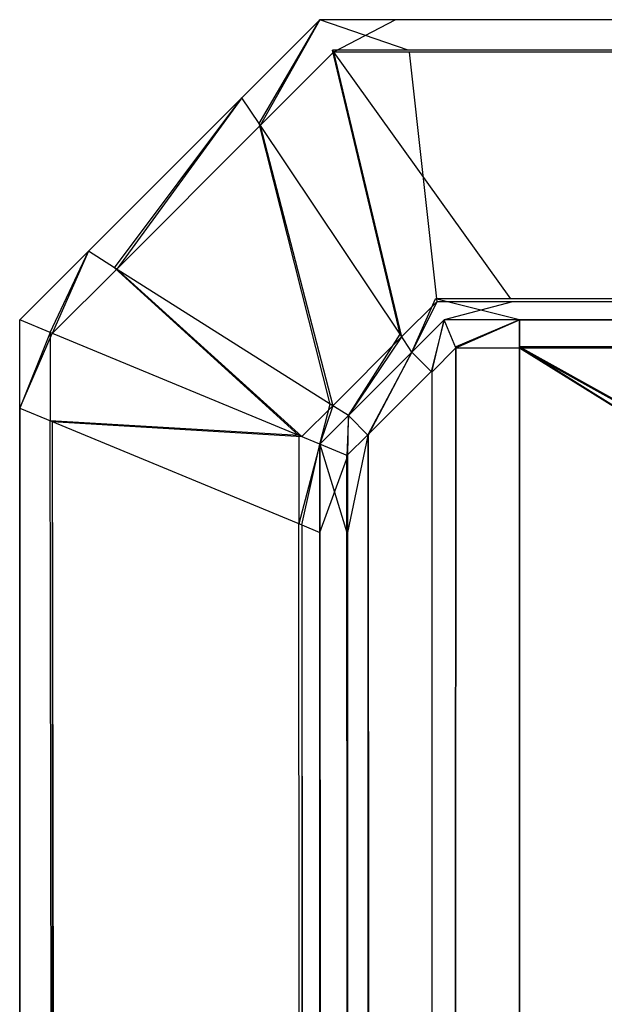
# Model space of a CAD drawing. Extents: x 0 to 1.6, y -0.5 to 0.
# Tile 55 of 192: x 0 to 0.00195, y -0.00328 to 0. Entities that reach past the tile are written whole.
import ezdxf

# ---------------------------------------------------------------- set-up
doc = ezdxf.new("R2010")
doc.units = 0
doc.layers.add('L65_ABDECKPL_0___REPLACEMTFOREM', color=7, linetype='CONTINUOUS')

msp = doc.modelspace()

# ---------------------------------------------------------------- linework, layer by layer
at = {"layer": 'L65_ABDECKPL_0___REPLACEMTFOREM', "color": 39}
for points, invisible_edges in [([(0.000801, -0.000352, 0.601814), (0.001, 0, 0.601706), (0.00074, -0.00026, 0.601706), (0.000801, -0.000352, 0.601814)], 13), ([(0.001, 0, 0.591698), (0.000797, -0.000346, 0.591597), (0.00074, -0.00026, 0.591698), (0.001, 0, 0.591698)], 13), ([(0.001, 0, 0.591836), (0.00074, -0.00026, 0.591698), (0.00074, -0.00026, 0.591836), (0.001, 0, 0.591836)], 13), ([(0.00074, -0.00026, 0.591698), (0.001, 0, 0.591836), (0.001, 0, 0.591698), (0.00074, -0.00026, 0.591698)], 14), ([(0.001, 0, 0.601706), (0.00074, -0.00026, 0.601527), (0.00074, -0.00026, 0.601706), (0.001, 0, 0.601706)], 13), ([(0.00074, -0.00026, 0.601527), (0.001, 0, 0.601706), (0.001, 0, 0.601527), (0.00074, -0.00026, 0.601527)], 14), ([(0.001, 0, 0.601527), (0.00074, -0.00026, 0.591836), (0.00074, -0.00026, 0.601527), (0.001, 0, 0.601527)], 13), ([(0.00074, -0.00026, 0.591836), (0.001, 0, 0.601527), (0.001, 0, 0.591836), (0.00074, -0.00026, 0.591836)], 14), ([(0.000797, -0.000346, 0.591597), (0.001, 0, 0.591698), (0.001042, -0.000101, 0.591597), (0.000797, -0.000346, 0.591597)], 14), ([(0.001, 0, 0.601706), (0.000801, -0.000352, 0.601814), (0.001045, -0.000108, 0.601814), (0.001, 0, 0.601706)], 14), ([(0.001, 0, 0.601706), (0.001252, 0, 0.601527), (0.001, 0, 0.601527), (0.001, 0, 0.601706)], 13), ([(0.001252, 0, 0.601527), (0.001, 0, 0.601706), (0.001252, 0, 0.601706), (0.001252, 0, 0.601527)], 14), ([(0.001, 0, 0.601527), (0.001252, 0, 0.591836), (0.001, 0, 0.591836), (0.001, 0, 0.601527)], 13), ([(0.001252, 0, 0.591836), (0.001, 0, 0.601527), (0.001252, 0, 0.601527), (0.001252, 0, 0.591836)], 14), ([(0.001045, -0.000108, 0.601814), (0.001252, 0, 0.601706), (0.001, 0, 0.601706), (0.001045, -0.000108, 0.601814)], 13), ([(0.001, 0, 0.591836), (0.001252, 0, 0.591698), (0.001, 0, 0.591698), (0.001, 0, 0.591836)], 13), ([(0.001252, 0, 0.591698), (0.001, 0, 0.591836), (0.001252, 0, 0.591836), (0.001252, 0, 0.591698)], 14), ([(0.001, 0, 0.591698), (0.001294, -0.000101, 0.591597), (0.001042, -0.000101, 0.591597), (0.001, 0, 0.591698)], 13), ([(0.001294, -0.000101, 0.591597), (0.001, 0, 0.591698), (0.001252, 0, 0.591698), (0.001294, -0.000101, 0.591597)], 14), ([(0.001252, 0, 0.601706), (0.001045, -0.000108, 0.601814), (0.001297, -0.000108, 0.601814), (0.001252, 0, 0.601706)], 14), ([(0.001252, 0, 0.601706), (0.573178, 0, 0.601527), (0.001252, 0, 0.601527), (0.001252, 0, 0.601706)], 13), ([(0.573178, 0, 0.601527), (0.001252, 0, 0.601706), (0.573178, 0, 0.601706), (0.573178, 0, 0.601527)], 14), ([(0.001252, 0, 0.601527), (0.573178, 0, 0.591836), (0.001252, 0, 0.591836), (0.001252, 0, 0.601527)], 13), ([(0.573178, 0, 0.591836), (0.001252, 0, 0.601527), (0.573178, 0, 0.601527), (0.573178, 0, 0.591836)], 14), ([(0.001297, -0.000108, 0.601814), (0.573178, 0, 0.601706), (0.001252, 0, 0.601706), (0.001297, -0.000108, 0.601814)], 13), ([(0.001252, 0, 0.591836), (0.573178, 0, 0.591698), (0.001252, 0, 0.591698), (0.001252, 0, 0.591836)], 13), ([(0.573178, 0, 0.591698), (0.001252, 0, 0.591836), (0.573178, 0, 0.591836), (0.573178, 0, 0.591698)], 14), ([(0.573178, 0, 0.591698), (0.001294, -0.000101, 0.591597), (0.001252, 0, 0.591698), (0.573178, 0, 0.591698)], 14), ([(0.001294, -0.000101, 0.591597), (0.573178, 0, 0.591698), (0.573136, -0.000101, 0.591597), (0.001294, -0.000101, 0.591597)], 13), ([(0.573178, 0, 0.601706), (0.001297, -0.000108, 0.601814), (0.573133, -0.000108, 0.601814), (0.573178, 0, 0.601706)], 14), ([(0.001042, -0.000101, 0.591597), (0.001267, -0.001048, 0.590767), (0.000797, -0.000346, 0.591597), (0.001042, -0.000101, 0.591597)], 13), ([(0.001272, -0.001057, 0.602647), (0.001045, -0.000108, 0.601814), (0.000801, -0.000352, 0.601814), (0.001272, -0.001057, 0.602647)], 13), ([(0.001267, -0.001048, 0.590767), (0.001042, -0.000101, 0.591597), (0.001385, -0.00093, 0.590767), (0.001267, -0.001048, 0.590767)], 14), ([(0.001042, -0.000101, 0.591597), (0.001636, -0.00093, 0.590767), (0.001385, -0.00093, 0.590767), (0.001042, -0.000101, 0.591597)], 13), ([(0.001636, -0.00093, 0.590767), (0.001042, -0.000101, 0.591597), (0.001294, -0.000101, 0.591597), (0.001636, -0.00093, 0.590767)], 14), ([(0.001045, -0.000108, 0.601814), (0.001272, -0.001057, 0.602647), (0.001389, -0.00094, 0.602647), (0.001045, -0.000108, 0.601814)], 14), ([(0.001389, -0.00094, 0.602647), (0.001297, -0.000108, 0.601814), (0.001045, -0.000108, 0.601814), (0.001389, -0.00094, 0.602647)], 13), ([(0.001294, -0.000101, 0.591597), (0.572794, -0.00093, 0.590767), (0.001636, -0.00093, 0.590767), (0.001294, -0.000101, 0.591597)], 13), ([(0.572794, -0.00093, 0.590767), (0.001294, -0.000101, 0.591597), (0.573136, -0.000101, 0.591597), (0.572794, -0.00093, 0.590767)], 14), ([(0.001641, -0.00094, 0.602647), (0.573133, -0.000108, 0.601814), (0.001297, -0.000108, 0.601814), (0.001641, -0.00094, 0.602647)], 13), ([(0.001297, -0.000108, 0.601814), (0.001389, -0.00094, 0.602647), (0.001641, -0.00094, 0.602647), (0.001297, -0.000108, 0.601814)], 14), ([(0.573133, -0.000108, 0.601814), (0.001641, -0.00094, 0.602647), (0.57279, -0.00094, 0.602647), (0.573133, -0.000108, 0.601814)], 14), ([(0.000323, -0.000831, 0.601814), (0.00074, -0.00026, 0.601706), (0.000229, -0.000771, 0.601706), (0.000323, -0.000831, 0.601814)], 13), ([(0.00074, -0.00026, 0.591698), (0.000316, -0.000827, 0.591597), (0.000229, -0.000771, 0.591698), (0.00074, -0.00026, 0.591698)], 13), ([(0.00074, -0.00026, 0.591836), (0.000229, -0.000771, 0.591698), (0.000229, -0.000771, 0.591836), (0.00074, -0.00026, 0.591836)], 13), ([(0.000229, -0.000771, 0.591698), (0.00074, -0.00026, 0.591836), (0.00074, -0.00026, 0.591698), (0.000229, -0.000771, 0.591698)], 14), ([(0.00074, -0.00026, 0.601706), (0.000229, -0.000771, 0.601527), (0.000229, -0.000771, 0.601706), (0.00074, -0.00026, 0.601706)], 13), ([(0.000229, -0.000771, 0.601527), (0.00074, -0.00026, 0.601706), (0.00074, -0.00026, 0.601527), (0.000229, -0.000771, 0.601527)], 14), ([(0.00074, -0.00026, 0.601527), (0.000229, -0.000771, 0.591836), (0.000229, -0.000771, 0.601527), (0.00074, -0.00026, 0.601527)], 13), ([(0.000229, -0.000771, 0.591836), (0.00074, -0.00026, 0.601527), (0.00074, -0.00026, 0.591836), (0.000229, -0.000771, 0.591836)], 14), ([(0.000316, -0.000827, 0.591597), (0.00074, -0.00026, 0.591698), (0.000797, -0.000346, 0.591597), (0.000316, -0.000827, 0.591597)], 14), ([(0.00074, -0.00026, 0.601706), (0.000323, -0.000831, 0.601814), (0.000801, -0.000352, 0.601814), (0.00074, -0.00026, 0.601706)], 14), ([(0.000797, -0.000346, 0.591597), (0.001034, -0.001281, 0.590767), (0.000316, -0.000827, 0.591597), (0.000797, -0.000346, 0.591597)], 13), ([(0.001043, -0.001286, 0.602647), (0.000801, -0.000352, 0.601814), (0.000323, -0.000831, 0.601814), (0.001043, -0.001286, 0.602647)], 13), ([(0.001034, -0.001281, 0.590767), (0.000797, -0.000346, 0.591597), (0.001267, -0.001048, 0.590767), (0.001034, -0.001281, 0.590767)], 14), ([(0.000801, -0.000352, 0.601814), (0.001043, -0.001286, 0.602647), (0.001272, -0.001057, 0.602647), (0.000801, -0.000352, 0.601814)], 14), ([(0.000229, -0.000771, 0.591836), (0, -0.001, 0.591698), (0, -0.001, 0.591836), (0.000229, -0.000771, 0.591836)], 13), ([(0, -0.001, 0.591698), (0.000229, -0.000771, 0.591836), (0.000229, -0.000771, 0.591698), (0, -0.001, 0.591698)], 14), ([(0.000229, -0.000771, 0.591698), (0.000101, -0.001042, 0.591597), (0, -0.001, 0.591698), (0.000229, -0.000771, 0.591698)], 13), ([(0.000108, -0.001045, 0.601814), (0.000229, -0.000771, 0.601706), (0, -0.001, 0.601706), (0.000108, -0.001045, 0.601814)], 13), ([(0.000229, -0.000771, 0.601706), (0, -0.001, 0.601527), (0, -0.001, 0.601706), (0.000229, -0.000771, 0.601706)], 13), ([(0, -0.001, 0.601527), (0.000229, -0.000771, 0.601706), (0.000229, -0.000771, 0.601527), (0, -0.001, 0.601527)], 14), ([(0.000229, -0.000771, 0.601527), (0, -0.001, 0.591836), (0, -0.001, 0.601527), (0.000229, -0.000771, 0.601527)], 13), ([(0, -0.001, 0.591836), (0.000229, -0.000771, 0.601527), (0.000229, -0.000771, 0.591836), (0, -0.001, 0.591836)], 14), ([(0.000101, -0.001042, 0.591597), (0.000229, -0.000771, 0.591698), (0.000316, -0.000827, 0.591597), (0.000101, -0.001042, 0.591597)], 14), ([(0.000229, -0.000771, 0.601706), (0.000108, -0.001045, 0.601814), (0.000323, -0.000831, 0.601814), (0.000229, -0.000771, 0.601706)], 14), ([(0.000316, -0.000827, 0.591597), (0.00093, -0.001385, 0.590767), (0.000101, -0.001042, 0.591597), (0.000316, -0.000827, 0.591597)], 13), ([(0.00094, -0.001389, 0.602647), (0.000323, -0.000831, 0.601814), (0.000108, -0.001045, 0.601814), (0.00094, -0.001389, 0.602647)], 13), ([(0.00093, -0.001385, 0.590767), (0.000316, -0.000827, 0.591597), (0.001034, -0.001281, 0.590767), (0.00093, -0.001385, 0.590767)], 14), ([(0.000323, -0.000831, 0.601814), (0.00094, -0.001389, 0.602647), (0.001043, -0.001286, 0.602647), (0.000323, -0.000831, 0.601814)], 14), ([(0.001385, -0.00093, 0.590767), (0.001306, -0.001108, 0.590697), (0.001267, -0.001048, 0.590767), (0.001385, -0.00093, 0.590767)], 13), ([(0.001306, -0.001108, 0.602707), (0.001389, -0.00094, 0.602647), (0.001272, -0.001057, 0.602647), (0.001306, -0.001108, 0.602707)], 13), ([(0.001306, -0.001108, 0.590697), (0.001385, -0.00093, 0.590767), (0.001414, -0.001, 0.590697), (0.001306, -0.001108, 0.590697)], 14), ([(0.001389, -0.00094, 0.602647), (0.001306, -0.001108, 0.602707), (0.001414, -0.001, 0.602707), (0.001389, -0.00094, 0.602647)], 14), ([(0.001385, -0.00093, 0.590767), (0.001665, -0.001, 0.590697), (0.001414, -0.001, 0.590697), (0.001385, -0.00093, 0.590767)], 13), ([(0.001665, -0.001, 0.590697), (0.001385, -0.00093, 0.590767), (0.001636, -0.00093, 0.590767), (0.001665, -0.001, 0.590697)], 14), ([(0.001414, -0.001, 0.602707), (0.001641, -0.00094, 0.602647), (0.001389, -0.00094, 0.602647), (0.001414, -0.001, 0.602707)], 13), ([(0.001641, -0.00094, 0.602647), (0.001414, -0.001, 0.602707), (0.001665, -0.001, 0.602707), (0.001641, -0.00094, 0.602647)], 14), ([(0.001636, -0.00093, 0.590767), (0.572765, -0.001, 0.590697), (0.001665, -0.001, 0.590697), (0.001636, -0.00093, 0.590767)], 13), ([(0.572765, -0.001, 0.590697), (0.001636, -0.00093, 0.590767), (0.572794, -0.00093, 0.590767), (0.572765, -0.001, 0.590697)], 14), ([(0.001665, -0.001, 0.602707), (0.57279, -0.00094, 0.602647), (0.001641, -0.00094, 0.602647), (0.001665, -0.001, 0.602707)], 13), ([(0.57279, -0.00094, 0.602647), (0.001665, -0.001, 0.602707), (0.572765, -0.001, 0.602707), (0.57279, -0.00094, 0.602647)], 14), ([(0, -0.001, 0.601706), (0, -0.001294, 0.601527), (0, -0.001294, 0.601706), (0, -0.001, 0.601706)], 13), ([(0, -0.001294, 0.601527), (0, -0.001, 0.601706), (0, -0.001, 0.601527), (0, -0.001294, 0.601527)], 14), ([(0, -0.001294, 0.601706), (0.000108, -0.001045, 0.601814), (0, -0.001, 0.601706), (0, -0.001294, 0.601706)], 14), ([(0.000101, -0.001042, 0.591597), (0, -0.001294, 0.591698), (0, -0.001, 0.591698), (0.000101, -0.001042, 0.591597)], 14), ([(0, -0.001, 0.601527), (0, -0.001294, 0.591836), (0, -0.001294, 0.601527), (0, -0.001, 0.601527)], 13), ([(0, -0.001294, 0.591836), (0, -0.001, 0.601527), (0, -0.001, 0.591836), (0, -0.001294, 0.591836)], 14), ([(0, -0.001, 0.591836), (0, -0.001294, 0.591698), (0, -0.001294, 0.591836), (0, -0.001, 0.591836)], 13), ([(0, -0.001294, 0.591698), (0, -0.001, 0.591836), (0, -0.001, 0.591698), (0, -0.001294, 0.591698)], 14), ([(0.00137, -0.001172, 0.602707), (0.001414, -0.001, 0.602707), (0.001306, -0.001108, 0.602707), (0.00137, -0.001172, 0.602707)], 13), ([(0.001414, -0.001, 0.590697), (0.001372, -0.001174, 0.590697), (0.001306, -0.001108, 0.590697), (0.001414, -0.001, 0.590697)], 13), ([(0.001414, -0.001, 0.602707), (0.00137, -0.001172, 0.602707), (0.001452, -0.00109, 0.602707), (0.001414, -0.001, 0.602707)], 14), ([(0.001372, -0.001174, 0.590697), (0.001414, -0.001, 0.590697), (0.001453, -0.001093, 0.590697), (0.001372, -0.001174, 0.590697)], 14), ([(0.001452, -0.00109, 0.602707), (0.001665, -0.001, 0.602707), (0.001414, -0.001, 0.602707), (0.001452, -0.00109, 0.602707)], 13), ([(0.001665, -0.001, 0.590697), (0.001453, -0.001093, 0.590697), (0.001414, -0.001, 0.590697), (0.001665, -0.001, 0.590697)], 13), ([(0.001665, -0.001, 0.602707), (0.001452, -0.00109, 0.602707), (0.001665, -0.00109, 0.602707), (0.001665, -0.001, 0.602707)], 14), ([(0.001453, -0.001093, 0.590697), (0.001665, -0.001, 0.590697), (0.001665, -0.001093, 0.590697), (0.001453, -0.001093, 0.590697)], 14), ([(0.572765, -0.00109, 0.602707), (0.001665, -0.001, 0.602707), (0.001665, -0.00109, 0.602707), (0.572765, -0.00109, 0.602707)], 13), ([(0.001665, -0.001, 0.602707), (0.572765, -0.00109, 0.602707), (0.572765, -0.001, 0.602707), (0.001665, -0.001, 0.602707)], 14), ([(0.572765, -0.001, 0.590697), (0.001665, -0.001093, 0.590697), (0.001665, -0.001, 0.590697), (0.572765, -0.001, 0.590697)], 13), ([(0.001665, -0.001093, 0.590697), (0.572765, -0.001, 0.590697), (0.572765, -0.001093, 0.590697), (0.001665, -0.001093, 0.590697)], 14), ([(0, -0.001294, 0.591698), (0.000101, -0.001042, 0.591597), (0.000101, -0.001336, 0.591597), (0, -0.001294, 0.591698)], 13), ([(0.000108, -0.001045, 0.601814), (0, -0.001294, 0.601706), (0.000108, -0.001339, 0.601814), (0.000108, -0.001045, 0.601814)], 13), ([(0.00093, -0.001385, 0.590767), (0.000101, -0.001336, 0.591597), (0.000101, -0.001042, 0.591597), (0.00093, -0.001385, 0.590767)], 14), ([(0.000108, -0.001339, 0.601814), (0.00094, -0.001389, 0.602647), (0.000108, -0.001045, 0.601814), (0.000108, -0.001339, 0.601814)], 14), ([(0.001267, -0.001048, 0.590767), (0.001095, -0.001319, 0.590697), (0.001034, -0.001281, 0.590767), (0.001267, -0.001048, 0.590767)], 13), ([(0.001095, -0.001319, 0.590697), (0.001267, -0.001048, 0.590767), (0.001306, -0.001108, 0.590697), (0.001095, -0.001319, 0.590697)], 14), ([(0.001095, -0.001319, 0.602707), (0.001272, -0.001057, 0.602647), (0.001043, -0.001286, 0.602647), (0.001095, -0.001319, 0.602707)], 13), ([(0.001272, -0.001057, 0.602647), (0.001095, -0.001319, 0.602707), (0.001306, -0.001108, 0.602707), (0.001272, -0.001057, 0.602647)], 14), ([(0.001159, -0.001383, 0.602707), (0.001306, -0.001108, 0.602707), (0.001095, -0.001319, 0.602707), (0.001159, -0.001383, 0.602707)], 13), ([(0.001306, -0.001108, 0.590697), (0.001161, -0.001385, 0.590697), (0.001095, -0.001319, 0.590697), (0.001306, -0.001108, 0.590697)], 13), ([(0.001306, -0.001108, 0.602707), (0.001159, -0.001383, 0.602707), (0.00137, -0.001172, 0.602707), (0.001306, -0.001108, 0.602707)], 14), ([(0.001161, -0.001385, 0.590697), (0.001306, -0.001108, 0.590697), (0.001372, -0.001174, 0.590697), (0.001161, -0.001385, 0.590697)], 14), ([(0.00137, -0.001172, 0.602707), (0.0014, -0.499858, 0.602707), (0.001452, -0.00109, 0.602707), (0.00137, -0.001172, 0.602707)], 13), ([(0.001403, -0.499856, 0.590697), (0.001372, -0.001174, 0.590697), (0.001453, -0.001093, 0.590697), (0.001403, -0.499856, 0.590697)], 13), ([(0.001452, -0.00109, 0.602707), (0.0014, -0.499858, 0.602707), (0.001452, -0.49991, 0.602707), (0.001452, -0.00109, 0.602707)], 10), ([(0.001403, -0.499856, 0.590697), (0.001453, -0.001093, 0.590697), (0.001453, -0.499907, 0.590697), (0.001403, -0.499856, 0.590697)], 10), ([(0.001452, -0.00109, 0.602707), (0.001452, -0.49991, 0.602707), (0.001665, -0.00109, 0.602707), (0.001452, -0.00109, 0.602707)], 13), ([(0.001665, -0.00109, 0.602707), (0.001452, -0.49991, 0.602707), (0.001616, -0.49991, 0.602707), (0.001665, -0.00109, 0.602707)], 10), ([(0.001453, -0.499907, 0.590697), (0.001453, -0.001093, 0.590697), (0.001665, -0.001093, 0.590697), (0.001453, -0.499907, 0.590697)], 13), ([(0.001453, -0.499907, 0.590697), (0.001665, -0.001093, 0.590697), (0.001616, -0.499907, 0.590697), (0.001453, -0.499907, 0.590697)], 10), ([(0.001665, -0.00109, 0.602707), (0.001616, -0.49991, 0.602707), (0.8, -0.49991, 0.602707), (0.001665, -0.00109, 0.602707)], 13), ([(0.001616, -0.499907, 0.590697), (0.001665, -0.001093, 0.590697), (0.8, -0.499907, 0.590697), (0.001616, -0.499907, 0.590697)], 13), ([(0.001665, -0.00109, 0.602707), (0.8, -0.49991, 0.602707), (0.574989, -0.320821, 0.602707), (0.001665, -0.00109, 0.602707)], 10), ([(0.001665, -0.00109, 0.602707), (0.574989, -0.320821, 0.602707), (0.57335, -0.319183, 0.602707), (0.001665, -0.00109, 0.602707)], 13), ([(0.001665, -0.00109, 0.602707), (0.57335, -0.319183, 0.602707), (0.572765, -0.00109, 0.602707), (0.001665, -0.00109, 0.602707)], 10), ([(0.8, -0.499907, 0.590697), (0.001665, -0.001093, 0.590697), (0.574988, -0.320824, 0.590697), (0.8, -0.499907, 0.590697)], 10), ([(0.574988, -0.320824, 0.590697), (0.001665, -0.001093, 0.590697), (0.574797, -0.320634, 0.590697), (0.574988, -0.320824, 0.590697)], 13), ([(0.574797, -0.320634, 0.590697), (0.001665, -0.001093, 0.590697), (0.573537, -0.319374, 0.590697), (0.574797, -0.320634, 0.590697)], 10), ([(0.573537, -0.319374, 0.590697), (0.001665, -0.001093, 0.590697), (0.573347, -0.319184, 0.590697), (0.573537, -0.319374, 0.590697)], 13), ([(0.573347, -0.319184, 0.590697), (0.001665, -0.001093, 0.590697), (0.572765, -0.001093, 0.590697), (0.573347, -0.319184, 0.590697)], 14), ([(0.001159, -0.001383, 0.602707), (0.0014, -0.499858, 0.602707), (0.00137, -0.001172, 0.602707), (0.001159, -0.001383, 0.602707)], 10), ([(0.001403, -0.499856, 0.590697), (0.001161, -0.001385, 0.590697), (0.001372, -0.001174, 0.590697), (0.001403, -0.499856, 0.590697)], 10), ([(0.000108, -0.499712, 0.601814), (0, -0.001294, 0.601706), (0, -0.499757, 0.601706), (0.000108, -0.499712, 0.601814)], 13), ([(0, -0.001294, 0.601706), (0.000108, -0.499712, 0.601814), (0.000108, -0.001339, 0.601814), (0, -0.001294, 0.601706)], 14), ([(0, -0.001294, 0.601706), (0, -0.499757, 0.601527), (0, -0.499757, 0.601706), (0, -0.001294, 0.601706)], 13), ([(0, -0.499757, 0.601527), (0, -0.001294, 0.601706), (0, -0.001294, 0.601527), (0, -0.499757, 0.601527)], 14), ([(0, -0.001294, 0.591698), (0.000101, -0.499715, 0.591597), (0, -0.499757, 0.591698), (0, -0.001294, 0.591698)], 13), ([(0.000101, -0.499715, 0.591597), (0, -0.001294, 0.591698), (0.000101, -0.001336, 0.591597), (0.000101, -0.499715, 0.591597)], 14), ([(0, -0.001294, 0.601527), (0, -0.499757, 0.591836), (0, -0.499757, 0.601527), (0, -0.001294, 0.601527)], 13), ([(0, -0.499757, 0.591836), (0, -0.001294, 0.601527), (0, -0.001294, 0.591836), (0, -0.499757, 0.591836)], 14), ([(0, -0.001294, 0.591836), (0, -0.499757, 0.591698), (0, -0.499757, 0.591836), (0, -0.001294, 0.591836)], 13), ([(0, -0.499757, 0.591698), (0, -0.001294, 0.591836), (0, -0.001294, 0.591698), (0, -0.499757, 0.591698)], 14), ([(0.001034, -0.001281, 0.590767), (0.001, -0.001414, 0.590697), (0.00093, -0.001385, 0.590767), (0.001034, -0.001281, 0.590767)], 13), ([(0.001, -0.001414, 0.602707), (0.001043, -0.001286, 0.602647), (0.00094, -0.001389, 0.602647), (0.001, -0.001414, 0.602707)], 13), ([(0.001, -0.001414, 0.590697), (0.001034, -0.001281, 0.590767), (0.001095, -0.001319, 0.590697), (0.001, -0.001414, 0.590697)], 14), ([(0.001043, -0.001286, 0.602647), (0.001, -0.001414, 0.602707), (0.001095, -0.001319, 0.602707), (0.001043, -0.001286, 0.602647)], 14), ([(0.000101, -0.001336, 0.591597), (0.00093, -0.499373, 0.590767), (0.000101, -0.499715, 0.591597), (0.000101, -0.001336, 0.591597)], 13), ([(0.00093, -0.499373, 0.590767), (0.000101, -0.001336, 0.591597), (0.00093, -0.001679, 0.590767), (0.00093, -0.499373, 0.590767)], 14), ([(0.000101, -0.001336, 0.591597), (0.00093, -0.001385, 0.590767), (0.00093, -0.001679, 0.590767), (0.000101, -0.001336, 0.591597)], 13), ([(0.00094, -0.499368, 0.602647), (0.000108, -0.001339, 0.601814), (0.000108, -0.499712, 0.601814), (0.00094, -0.499368, 0.602647)], 13), ([(0.000108, -0.001339, 0.601814), (0.00094, -0.499368, 0.602647), (0.00094, -0.001683, 0.602647), (0.000108, -0.001339, 0.601814)], 14), ([(0.00094, -0.001389, 0.602647), (0.000108, -0.001339, 0.601814), (0.00094, -0.001683, 0.602647), (0.00094, -0.001389, 0.602647)], 13), ([(0.00109, -0.001452, 0.602707), (0.001095, -0.001319, 0.602707), (0.001, -0.001414, 0.602707), (0.00109, -0.001452, 0.602707)], 13), ([(0.001095, -0.001319, 0.590697), (0.001093, -0.001453, 0.590697), (0.001, -0.001414, 0.590697), (0.001095, -0.001319, 0.590697)], 13), ([(0.001095, -0.001319, 0.602707), (0.00109, -0.001452, 0.602707), (0.001159, -0.001383, 0.602707), (0.001095, -0.001319, 0.602707)], 14), ([(0.001093, -0.001453, 0.590697), (0.001095, -0.001319, 0.590697), (0.001161, -0.001385, 0.590697), (0.001093, -0.001453, 0.590697)], 14), ([(0.001, -0.001414, 0.590697), (0.00093, -0.001679, 0.590767), (0.00093, -0.001385, 0.590767), (0.001, -0.001414, 0.590697)], 14), ([(0.00094, -0.001683, 0.602647), (0.001, -0.001414, 0.602707), (0.00094, -0.001389, 0.602647), (0.00094, -0.001683, 0.602647)], 14), ([(0.00109, -0.001452, 0.602707), (0.00115, -0.499608, 0.602707), (0.001159, -0.001383, 0.602707), (0.00109, -0.001452, 0.602707)], 10), ([(0.001161, -0.001385, 0.590697), (0.001093, -0.001708, 0.590697), (0.001093, -0.001453, 0.590697), (0.001161, -0.001385, 0.590697)], 13), ([(0.001093, -0.001708, 0.590697), (0.001161, -0.001385, 0.590697), (0.001093, -0.499343, 0.590697), (0.001093, -0.001708, 0.590697)], 10), ([(0.001093, -0.499343, 0.590697), (0.001161, -0.001385, 0.590697), (0.001093, -0.499547, 0.590697), (0.001093, -0.499343, 0.590697)], 13), ([(0.001093, -0.499547, 0.590697), (0.001161, -0.001385, 0.590697), (0.001152, -0.499606, 0.590697), (0.001093, -0.499547, 0.590697)], 10), ([(0.001159, -0.001383, 0.602707), (0.00115, -0.499608, 0.602707), (0.0014, -0.499858, 0.602707), (0.001159, -0.001383, 0.602707)], 13), ([(0.001152, -0.499606, 0.590697), (0.001161, -0.001385, 0.590697), (0.001403, -0.499856, 0.590697), (0.001152, -0.499606, 0.590697)], 13), ([(0.00093, -0.001679, 0.590767), (0.001, -0.001414, 0.590697), (0.001, -0.001708, 0.590697), (0.00093, -0.001679, 0.590767)], 13), ([(0.001, -0.001414, 0.602707), (0.00094, -0.001683, 0.602647), (0.001, -0.001708, 0.602707), (0.001, -0.001414, 0.602707)], 13), ([(0.00109, -0.001708, 0.602707), (0.001, -0.001414, 0.602707), (0.001, -0.001708, 0.602707), (0.00109, -0.001708, 0.602707)], 13), ([(0.001, -0.001414, 0.602707), (0.00109, -0.001708, 0.602707), (0.00109, -0.001452, 0.602707), (0.001, -0.001414, 0.602707)], 14), ([(0.001093, -0.001453, 0.590697), (0.001, -0.001708, 0.590697), (0.001, -0.001414, 0.590697), (0.001093, -0.001453, 0.590697)], 13), ([(0.001, -0.001708, 0.590697), (0.001093, -0.001453, 0.590697), (0.001093, -0.001708, 0.590697), (0.001, -0.001708, 0.590697)], 14), ([(0.00109, -0.001708, 0.602707), (0.00115, -0.499608, 0.602707), (0.00109, -0.001452, 0.602707), (0.00109, -0.001708, 0.602707)], 13), ([(0.00093, -0.001679, 0.590767), (0.001, -0.499343, 0.590697), (0.00093, -0.499373, 0.590767), (0.00093, -0.001679, 0.590767)], 13), ([(0.001, -0.499343, 0.590697), (0.00093, -0.001679, 0.590767), (0.001, -0.001708, 0.590697), (0.001, -0.499343, 0.590697)], 14), ([(0.001, -0.499343, 0.602707), (0.00094, -0.001683, 0.602647), (0.00094, -0.499368, 0.602647), (0.001, -0.499343, 0.602707)], 13), ([(0.00094, -0.001683, 0.602647), (0.001, -0.499343, 0.602707), (0.001, -0.001708, 0.602707), (0.00094, -0.001683, 0.602647)], 14), ([(0.00109, -0.499343, 0.602707), (0.001, -0.001708, 0.602707), (0.001, -0.499343, 0.602707), (0.00109, -0.499343, 0.602707)], 13), ([(0.001, -0.001708, 0.602707), (0.00109, -0.499343, 0.602707), (0.00109, -0.001708, 0.602707), (0.001, -0.001708, 0.602707)], 14), ([(0.001093, -0.001708, 0.590697), (0.001, -0.499343, 0.590697), (0.001, -0.001708, 0.590697), (0.001093, -0.001708, 0.590697)], 13), ([(0.001, -0.499343, 0.590697), (0.001093, -0.001708, 0.590697), (0.001093, -0.499343, 0.590697), (0.001, -0.499343, 0.590697)], 14), ([(0.00109, -0.499343, 0.602707), (0.00115, -0.499608, 0.602707), (0.00109, -0.001708, 0.602707), (0.00109, -0.499343, 0.602707)], 10)]:
    msp.add_3dface(points, dxfattribs=dict(at, invisible_edges=invisible_edges))

doc.saveas('drawing.dxf')
